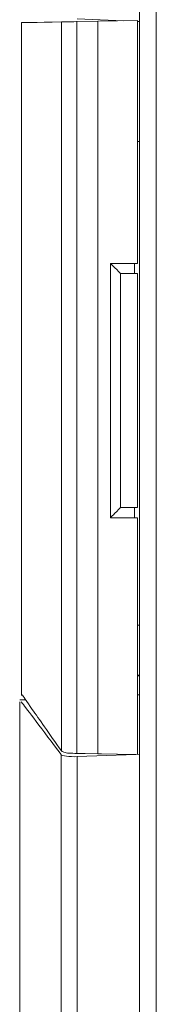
# Model space of a CAD drawing. Header units: inches. Extents: x 2954 to 6480, y 249 to 2776.
# Tile 73 of 105: x 6214 to 6222, y 1418 to 1477. Entities that reach past the tile are written whole.
import ezdxf

# ---------------------------------------------------------------- set-up
doc = ezdxf.new("R2010")
doc.units = ezdxf.units.IN
doc.header["$MEASUREMENT"] = 0
doc.layers.add('PWR_0300HP', color=7, linetype='Continuous')

# ---------------------------------------------------------------- blocks, each defined once
blk = doc.blocks.new('SSW07_FRAME 4_SIDE')
at = {"color": 7, "linetype": 'Continuous', "lineweight": 15}
for p, q in [((-234.65, -268.795), (-234.65, -31.326)), ((-233.667, -31.326), (-233.667, -268.795)), ((-238.35, -102.804), (-235.613, -102.924)), ((-237.134, -102.95), (-234.775, -102.909)), ((-234.775, -117.332), (-234.775, -102.909)), ((-241.64, -103.03), (-241.64, -143.001)), ((-239.282, -146.28), (-239.282, -102.988)), ((-238.379, -102.972), (-237.134, -102.95)), ((-238.379, -102.972), (-238.379, -146.43)), ((-237.134, -146.451), (-237.134, -102.95)), ((-234.775, -102.96), (-234.65, -102.966)), ((-234.775, -110.089), (-234.65, -110.089)), ((-236.376, -132.431), (-236.376, -117.332)), ((-236.376, -117.332), (-234.776, -117.332)), ((-236.375, -117.332), (-236.375, -117.333)), ((-234.95, -117.332), (-234.95, -117.932)), ((-234.775, -117.332), (-234.776, -117.332)), ((-235.777, -117.932), (-235.777, -131.831)), ((-234.777, -117.932), (-235.777, -117.932)), ((-234.777, -117.932), (-234.777, -131.831)), ((-235.777, -131.831), (-234.777, -131.831)), ((-234.95, -131.831), (-234.95, -132.431)), ((-234.776, -132.431), (-236.376, -132.431)), ((-236.375, -132.43), (-236.375, -132.431)), ((-234.776, -132.431), (-234.775, -132.431)), ((-234.775, -146.492), (-234.775, -132.431)), ((-234.65, -138.814), (-234.775, -138.814)), ((-234.775, -141.791), (-234.65, -141.791)), ((-234.775, -141.814), (-234.65, -141.814)), ((-241.404, -143.241), (-241.75, -143.256)), ((-234.65, -142.946), (-234.775, -142.951)), ((-241.75, -143.36), (-241.75, -244.176)), ((-239.306, -268.572), (-239.306, -146.501)), ((-235.954, -146.471), (-238.823, -146.422)), ((-238.379, -146.43), (-237.134, -146.451)), ((-234.874, -146.49), (-238.35, -146.621)), ((-238.35, -146.621), (-238.35, -268.572)), ((-237.134, -146.451), (-234.775, -146.492)), ((-234.65, -146.481), (-234.775, -146.486))]:
    blk.add_line(p, q, dxfattribs=at)
at = {"color": 7, "linetype": 'Continuous', "lineweight": 15, "flags": 128}
for points in [[(-234.95, -117.831), (-234.95, -117.831)], [(-234.95, -117.831), (-234.95, -117.831)], [(-234.95, -117.831), (-234.95, -117.831)], [(-234.95, -117.831), (-234.95, -117.831)], [(-234.95, -131.913), (-234.95, -131.913)], [(-234.95, -131.913), (-234.95, -131.913)], [(-234.95, -132.147), (-234.95, -132.147)], [(-234.95, -132.28), (-234.95, -132.28)], [(-234.95, -132.347), (-234.95, -132.347)], [(-234.95, -132.364), (-234.95, -132.364)], [(-234.771, -146.16), (-234.772, -146.201), (-234.772, -146.242), (-234.773, -146.283), (-234.773, -146.324), (-234.773, -146.365), (-234.774, -146.407), (-234.774, -146.449), (-234.775, -146.492)]]:
    blk.add_lwpolyline(points, dxfattribs=at)
at = {"color": 7, "linetype": 'Continuous', "lineweight": 15}
for centre, major_axis, ratio, start_param, end_param in [((35.36, -98.195), (-277, -4.835), 0.00003, 6.152611, 6.283185), ((-238.291, -102.97), (-1, -0.017), 0.00003, 4.8014, 6.152611), ((-235.776, -117.932), (0.6, -0.6), 0.000873, 3.14072, 4.711516), ((-235.776, -131.831), (-0.6, -0.6), 0.000873, 4.713262, 6.284058), ((-238.291, -146.431), (-1, 0.017), 0.00003, 1.009338, 1.481785)]:
    blk.add_ellipse(centre, major_axis=major_axis, ratio=ratio, start_param=start_param, end_param=end_param, dxfattribs=at)
for points, knots in [([(-241.561, -143.001), (-241.584, -142.973), (-241.675, -142.858), (-241.177, -143.574), (-240.338, -144.774), (-239.634, -145.778), (-239.282, -146.28)], [0, 0, 0, 0, 0.125129, 0.516139, 0.757721, 1, 1, 1, 1]), ([(-239.306, -146.501), (-239.835, -145.793), (-240.897, -144.372), (-241.66, -143.363), (-241.668, -143.362), (-241.67, -143.362)], [0, 0, 0, 0, 0.371766, 0.746009, 1, 1, 1, 1]), ([(-239.306, -146.501), (-239.275, -146.543), (-239.163, -146.578), (-238.815, -146.623), (-238.587, -146.63), (-238.35, -146.621)], [0, 0, 0, 0, 0.5, 0.5, 1, 1, 1, 1]), ([(-238.823, -146.422), (-238.949, -146.405), (-239.054, -146.384), (-239.211, -146.335), (-239.263, -146.308), (-239.282, -146.28)], [0, 0, 0, 0, 0.5, 0.5, 1, 1, 1, 1])]:
    blk.add_open_spline(points, degree=3, knots=knots, dxfattribs=at)

msp = doc.modelspace()

# ---------------------------------------------------------------- block references
at = {"layer": 'PWR_0300HP'}
msp.add_blockref('SSW07_FRAME 4_SIDE', (6455.412, 1579.649), dxfattribs=at)

doc.saveas('drawing.dxf')
